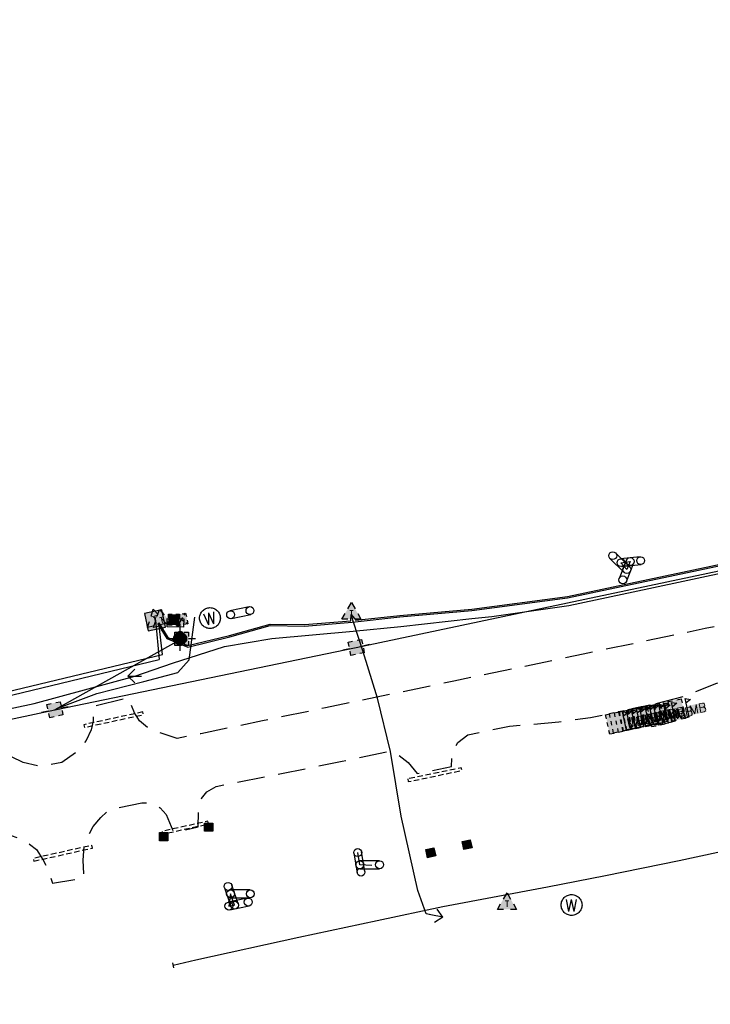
# Model space of a CAD drawing. Extents: x 137717 to 192422, y 75168 to 96003.
# Tile 16 of 36: x 157749 to 158248, y 81072 to 81784. Entities that reach past the tile are written whole.
import ezdxf
from ezdxf.enums import TextEntityAlignment as Align

# ---------------------------------------------------------------- set-up
doc = ezdxf.new("R2010")
doc.units = 0
doc.header["$LTSCALE"] = 80
doc.header["$MEASUREMENT"] = 0
doc.linetypes.add('D05', pattern=[0.075, 0.05, -0.025])
doc.linetypes.add('HIDDEN', pattern=[0.375, 0.25, -0.125])
for name, color, linetype in [('ELIS', 7, 'Continuous'), ('ELUDC', 2, 'D05'), ('ELUEO', 1, 'OE'), ('ELUEU', 1, 'ELEC-UG'), ('ELUFO', 30, 'FO'), ('ELUGU', 2, 'GAS'), ('ELUTU', 131, 'TELE-UG'), ('ELUTU-FO', 30, 'FO'), ('ELYSC', 181, 'Continuous'), ('ELYSP', 3, 'HIDDEN'), ('ES_MASK', 155, 'Continuous'), ('ESIM', 7, 'Continuous'), ('ESIP', 101, 'Continuous'), ('ESIS', 7, 'Continuous'), ('ESMask', 155, 'Continuous'), ('ESUE', 1, 'Continuous'), ('ESUG', 2, 'Continuous'), ('ESUT', 131, 'Continuous'), ('ESUU', 1, 'Continuous'), ('ESUW', 101, 'Continuous')]:
    doc.layers.add(name, color=color, linetype=linetype)
doc.styles.add('L60', font='romansm.shx', dxfattribs={"height": 3})
doc.styles.add('L80', font='simplex', dxfattribs={"height": 8})
doc.styles.add('romansm', font='romansm.shx')
doc.styles.get("Standard").update_dxf_attribs({"font": 'romans.shx'})
doc.linetypes.add('ELEC-UG', pattern='A,0.3,-0.08,0.02,-0.08,0.02,-0.08,0.02,-0.08,0.3,-0.08,["UE",Standard,S=0.08,R=0,X=-0.07,Y=-0.04],-0.08', length=1.14)
doc.linetypes.add('FO', pattern='A,0.3,-0.08,0.02,-0.08,0.02,-0.08,0.02,-0.08,0.3,-0.08,["FO",Standard,S=0.08,R=0,X=-0.07,Y=-0.04],-0.08', length=1.14)
doc.linetypes.add('GAS', pattern='A,0.3,-0.08,0.02,-0.08,0.02,-0.08,0.02,-0.08,0.3,-0.08,["G",Standard,S=0.08,R=0,X=-0.07,Y=-0.04],-0.05', length=1.11)
doc.linetypes.add('OE', pattern='A,0.25,-0.07,0.07,-0.07,0.07,-0.07,0.07,-0.07,0.25,-0.15,["OE",romansm,S=0.1,R=0,X=-0.1,Y=-0.04],-0.15', length=1.29)
doc.linetypes.add('TELE-UG', pattern='A,0.3,-0.08,0.02,-0.08,0.02,-0.08,0.02,-0.08,0.3,-0.08,["UT",Standard,S=0.08,R=0,X=-0.07,Y=-0.04],-0.08', length=1.14)

# ---------------------------------------------------------------- blocks, each defined once
blk = doc.blocks.new('tb')
at = {"layer": 'ESMask'}
blk.add_hatch(color=256, dxfattribs=at).paths.add_polyline_path([(-0.0805, -0.0805), (0.0805, -0.0805), (0.0805, 0.0805), (-0.0805, 0.0805)])
at = {"flags": 128}
for points in [[(-0.0231, 0.0805), (-0.0805, 0.0805), (-0.0805, 0.0231)], [(0.0805, 0.0231), (0.0805, 0.0805), (0.0231, 0.0805)], [(-0.0805, -0.0231), (-0.0805, -0.0805), (-0.0231, -0.0805)], [(0.0231, -0.0805), (0.0805, -0.0805), (0.0805, -0.0231)]]:
    blk.add_lwpolyline(points, dxfattribs=at)
at = {"layer": 'ESMask'}
blk.add_lwpolyline([(-0.0805, -0.0805), (0.0805, -0.0805), (0.0805, 0.0805), (-0.0805, 0.0805)], close=True, dxfattribs=at)
at = {"style": 'L80'}
blk.add_text('T', height=0.0774, rotation=0.00013, dxfattribs=at).set_placement((0, 0), align=Align.MIDDLE)
blk = doc.blocks.new('locate-arrow')
at = {"ltscale": 0.5}
for q in [(0, 0.05), (0.05, 0), (0, -0.05)]:
    blk.add_line((-0.05, 0), q, dxfattribs=at)
blk = doc.blocks.new('esiwell')
at = {"linetype": 'D05'}
blk.add_circle((0, 0), 0.0753, dxfattribs=at)
at = {"style": 'L80'}
blk.add_text('W', height=0.0857, dxfattribs=at).set_placement((-0.0472, -0.0461))
blk = doc.blocks.new('esipvtsign')
for p, q in [((0.143, 0.0286), (0, 0.0286)), ((0, -0.0286), (0.143, -0.0286))]:
    blk.add_line(p, q)
for centre in [(0, 0), (0.143, 0)]:
    blk.add_circle(centre, 0.0286)
blk = doc.blocks.new('esipost')
blk.add_lwpolyline([(0.03, 0.0299), (0.03, -0.03), (-0.03, -0.03), (-0.03, 0.0299), (0.03, 0.0299)])
at = {"layer": 'ESMask'}
blk.add_solid([(-0.03, -0.03), (-0.03, 0.0299), (0.03, -0.03), (0.03, 0.0299)], dxfattribs=at)
blk = doc.blocks.new('esueload')
at = {"linetype": 'Continuous'}
for p, q in [((-0.079, 0.079), (-0.053, 0.053)), ((-0.026, 0.026), (0.026, -0.026)), ((-0.026, -0.026), (0.026, 0.026)), ((0.053, 0.053), (0.079, 0.079)), ((-0.079, -0.079), (-0.053, -0.053)), ((0.053, -0.053), (0.079, -0.079))]:
    blk.add_line(p, q, dxfattribs=at)
for points in [[(-0.079, 0.026), (-0.079, 0.079), (-0.026, 0.079)], [(0.026, 0.079), (0.079, 0.079), (0.079, 0.026)], [(-0.026, -0.079), (-0.079, -0.079), (-0.079, -0.026)], [(0.079, -0.026), (0.079, -0.079), (0.026, -0.079)]]:
    blk.add_lwpolyline(points, dxfattribs=at)
at = {"layer": 'ES_MASK'}
blk.add_solid([(-0.079, -0.079), (-0.079, 0.079), (0.079, -0.079), (0.079, 0.079)], dxfattribs=at)
at = {"style": 'L80', "flags": 9}
blk.add_attdef('Legend', (0, 0), '', height=0.08, dxfattribs=at)
blk = doc.blocks.new('esuemeter')
for p, q in [((0, 0.0492), (0, 0.0886)), ((0, -0.0886), (0, -0.0492))]:
    blk.add_line(p, q)
for start, end in [(155, 205), (65, 115), (335, 25), (245, 295)]:
    blk.add_arc((0, 0), 0.0492, start, end)
at = {"layer": 'ES_MASK', "const_width": 0.0492}
blk.add_lwpolyline([(-0.0246, 0, 1), (0.0246, 0, 1)], format="xyb", close=True, dxfattribs=at)
at = {"style": 'L80', "flags": 9}
blk.add_attdef('Legend', (0.0133, 0.0316), '', height=0.08, dxfattribs=at)
blk = doc.blocks.new('esimail')
for points in [[(-0.0603, 0.0542), (-0.0603, 0.0903), (-0.0205, 0.0903)], [(0.0204, 0.0903), (0.0602, 0.0903), (0.0602, 0.0542)], [(-0.0603, -0.0181), (-0.0603, 0.0181)], [(0.0602, -0.085), (0.0965, -0.085), (0.0965, 0.0843), (0.142, 0.0674), (0.0965, 0.0452)], [(0.0602, 0.0181), (0.0602, -0.0181)], [(-0.0603, -0.0903), (-0.0603, -0.0542)], [(0.0602, -0.0542), (0.0602, -0.0903), (0.0204, -0.0903)], [(-0.0205, -0.0903), (-0.0603, -0.0903)]]:
    blk.add_lwpolyline(points)
at = {"layer": 'ES_MASK'}
for points in [[(-0.0602, 0.0903), (-0.0602, -0.0904), (0.0601, 0.0903), (0.0608, -0.0911)], [(0.108, 0.0153), (0.2612, 0.0153), (0.108, -0.072), (0.2612, -0.072)]]:
    blk.add_solid(points, dxfattribs=at)
at = {"style": 'L80'}
blk.add_text('MB', height=0.08, dxfattribs=at).set_placement((0.1129, -0.0678))
at = {"style": 'L80', "flags": 9}
blk.add_attdef('Legend', (0, 0), '', height=0.08, dxfattribs=at)
blk = doc.blocks.new('esuepole')
for p, q in [((-0.0492, 0), (-0.0984, 0)), ((-0.0492, 0.0492), (-0.0167, 0.0492)), ((-0.0492, 0.0167), (-0.0492, 0.0492)), ((0.0167, 0.0492), (0.0492, 0.0492)), ((0.0492, 0.0492), (0.0492, 0.0167)), ((0.0984, 0), (0.0492, 0)), ((-0.0492, -0.0492), (-0.0492, -0.0167)), ((-0.0167, -0.0492), (-0.0492, -0.0492)), ((0.0492, -0.0492), (0.0167, -0.0492)), ((0.0492, -0.0167), (0.0492, -0.0492))]:
    blk.add_line(p, q)
at = {"layer": 'ESMask'}
blk.add_solid([(-0.0492, -0.0492), (-0.0492, 0.0492), (0.0492, -0.0492), (0.0492, 0.0492)], dxfattribs=at)
at = {"style": 'L80', "flags": 9}
blk.add_attdef('Legend', (0, 0), '', height=0.08, dxfattribs=at)
blk = doc.blocks.new('esutped')
for points in [[(-0.0325, 0.0438), (0, 0.1), (0.0325, 0.0438)], [(-0.0325, -0.05), (-0.0866, -0.05), (-0.058, -0.0005)], [(0.058, -0.0005), (0.0866, -0.05), (0.0325, -0.05)]]:
    blk.add_lwpolyline(points)
at = {"layer": 'ESMask'}
blk.add_solid([(-0.0866, -0.05), (0, 0.1), (0.0866, -0.05)], dxfattribs=at)
at = {"style": 'L60'}
blk.add_text('T', height=0.0528, dxfattribs=at).set_placement((0, -0.0001), align=Align.MIDDLE)

msp = doc.modelspace()

# ---------------------------------------------------------------- linework, layer by layer
at = {"layer": 'ELIS', "flags": 128}
for points in [[(158183.7, 81391.76), (158190.32, 81392.62), (158187.94, 81386.82)], [(158183.7, 81391.76), (158190.32, 81392.62), (158187.94, 81386.82)], [(157901.17, 81152.31), (157899.98, 81143.4), (157904.06, 81144.11)]]:
    msp.add_lwpolyline(points, close=True, dxfattribs=at)
msp.add_lwpolyline([(158003.33, 81172.7), (157994.7, 81173.33), (157993.19, 81182.09)], dxfattribs=at)
at = {"layer": 'ELUDC', "flags": 128}
for points in [[(157837.71, 81283.82), (157794.99, 81274.6), (157795.41, 81272.64), (157838.14, 81281.87)], [(158029.4, 81235.39), (158029.81, 81233.43), (158068.56, 81241.47), (158068.15, 81243.42)], [(157885.27, 81202.89), (157884.83, 81204.84), (157851.62, 81197.43), (157852.05, 81195.48)], [(157758.76, 81175.9), (157801.32, 81185.43), (157800.88, 81187.38), (157758.32, 81177.85)]]:
    msp.add_lwpolyline(points, close=True, dxfattribs=at)
at = {"layer": 'ELUEO', "flags": 128}
for points in [[(157865.86, 81336.7), (157774.08, 81285.41), (157992.1, 81330.46), (158263.56, 81387.73)], [(157451.6, 81283.83), (157546.27, 81236.97), (157774.08, 81285.41)]]:
    msp.add_lwpolyline(points, dxfattribs=at)
at = {"layer": 'ELUEU', "flags": 128}
msp.add_lwpolyline([(157774.08, 81285.41), (157775.42, 81286.28), (157804.52, 81297.27), (157838.36, 81305.72), (157863.01, 81312.29), (157871.21, 81321.51), (157875.44, 81352.4)], dxfattribs=at)
at = {"layer": 'ELUFO'}
msp.add_line((157846.96, 81350.28), (157849.61, 81321.79), dxfattribs=at)
at = {"layer": 'ELUFO', "flags": 128}
msp.add_lwpolyline([(157677.78, 81279.58), (157736.66, 81294.53), (157849.61, 81321.79)], dxfattribs=at)
at = {"layer": 'ELUGU'}
msp.add_line((157860.16, 81098.7), (157859.33, 81102.39), dxfattribs=at)
msp.add_lwpolyline([(157695.3, 81276.32), (157759.04, 81289.87), (157831.81, 81309.79), (157859.26, 81319.09), (157896.9, 81331.11), (157930.99, 81336.92), (157989.79, 81342.19), (158024.36, 81345.66), (158075.8, 81351.39), (158090.33, 81352.74), (158146.07, 81360.73), (158203.94, 81373.17), (158263.66, 81385.95)], dxfattribs=at)
at = {"layer": 'ELUGU', "flags": 128}
msp.add_lwpolyline([(158521.2, 81236.32), (158513.4, 81236.02), (158497.89, 81233.55), (158471.47, 81230.76), (158428.48, 81219.85), (158385.82, 81210.75), (158340.68, 81201.27), (158303.2, 81192.19), (158269.5, 81185.57), (158225.9, 81176.25), (158172.47, 81165.37), (158130.47, 81157.07), (158054.75, 81142.82), (158007.16, 81132.76), (157950.68, 81120.76), (157876.06, 81104.21), (157859.75, 81100.54)], dxfattribs=at)
at = {"layer": 'ELUTU', "flags": 128}
for points in [[(157849.17, 81348.25), (157855.77, 81337.71), (157870.31, 81331.81), (157900.33, 81339.11), (157929.78, 81347.39), (157954.72, 81346.94), (157988.23, 81349.74), (157988.52, 81354.35), (157991.76, 81350.1), (158023.62, 81353.55), (158075.65, 81358.13), (158144.94, 81367.31), (158261.24, 81392.01), (158318.24, 81404.07), (158416.69, 81426.15), (158499.89, 81443.9), (158507.01, 81445.27), (158507.37, 81450.29), (158507.96, 81445.45), (158555.18, 81454.51), (158593.26, 81465.78), (158683.2, 81487.74), (158773.34, 81510.97), (158844.51, 81531.1), (158947.58, 81556.63), (159042.77, 81579.55), (159117.17, 81599.69), (159160.89, 81609.73), (159227.84, 81623.99), (159228.04, 81627.25), (159229.3, 81624.29), (159377.47, 81654.44), (159476.08, 81676.37), (159663.97, 81718.38), (159735.44, 81736.02), (159822.26, 81757.14), (159872.32, 81770.7), (159876.12, 81768.92), (159877.58, 81768.94), (160050.16, 81804.96), (160141.23, 81826.36), (160223.54, 81841.65), (160336.75, 81865.92), (160470.02, 81895.85), (160582.91, 81918.85), (160677.19, 81938.8), (160738.24, 81952.62), (160777.56, 81962.2), (160896.09, 81987.18), (160934.99, 81995.61), (161005.9, 82011.39), (161250.23, 82065.9), (161355.64, 82094.99), (161442.13, 82120.74), (161526.49, 82145.78), (161639.46, 82181.55), (161720.55, 82205.33), (161786.02, 82230.71), (161871.69, 82266.58), (161992.04, 82317.42), (162051.65, 82344.61), (162093.84, 82361.61), (162168.24, 82396.77), (162218.86, 82421.29), (162282.04, 82449.08), (162344.6, 82471.83), (162409.87, 82498), (162497.34, 82528.89), (162617.61, 82574.44), (162779.8, 82654.25), (162844.99, 82681.59), (163017.57, 82766.65), (163099.35, 82806.47), (163181.47, 82845.19), (163275.3, 82890.21), (163356.87, 82928.97), (163418.48, 82958.8), (163465.27, 82979.93), (163464.79, 82982.08), (163466.52, 82980.49), (163468.19, 82981.25), (163546.08, 83021.89), (163597.12, 83047.7), (163664.61, 83079.96), (163733.27, 83107.03), (163732.43, 83110.55), (163735.21, 83108.17), (163785.35, 83138.8), (163895.76, 83198.02), (163982.15, 83239.98), (164092.58, 83292.53), (164124.14, 83309.6), (164277.49, 83374.99), (164376.34, 83431.44), (164515.32, 83499.13), (164568.77, 83526.11), (164678.93, 83578.62), (164841.41, 83652.76), (164917.51, 83689.71), (164917.21, 83691.28), (164918.13, 83689.99), (165069.21, 83757.19), (165175.02, 83812.87), (165235.79, 83848.74), (165235.42, 83841.96), (165303.73, 83882.62), (165359.25, 83905.06), (165403.81, 83928.78), (165477.29, 83973.43), (165516.4, 83996.77), (165606.46, 84081.68), (165654.69, 84108.73), (165699.93, 84140.57), (165734.56, 84162.19), (165733.67, 84165.97), (165736.33, 84163.42), (165814.07, 84223.13), (165941.84, 84297.63), (165941.69, 84298.72), (165942.29, 84297.9), (165954.46, 84304.99), (166008.03, 84327.37), (166115.1, 84381.96), (166114.95, 84382.8), (166115.88, 84382.36), (166118.6, 84383.74), (166261.98, 84466.51), (166310.94, 84496.35), (166337.55, 84505.88), (166419.43, 84553.62), (166484.98, 84590.92), (166509.09, 84607.21), (166508.91, 84610.06), (166510.97, 84608.48), (166580.78, 84656.06), (166646.59, 84715.43), (166702.25, 84789.74), (166768.85, 84860.41), (166827.55, 84917.03), (166827.65, 84917.07), (166888.58, 84957.13), (166942.77, 84992.19), (166984.62, 85023.62), (167075.59, 85078.23), (167156.84, 85146.56), (167161.41, 85151.17), (167160.79, 85152.46), (167162.22, 85151.98), (167210.68, 85200.91), (167304.29, 85285.76), (167397.6, 85377.83), (167442.81, 85420.96), (167525.6, 85509.54), (167642.53, 85628.76), (167691.78, 85674.06), (167724.83, 85707.27), (167723.21, 85709.62), (167725.61, 85708.05), (167747.95, 85730.49), (167830.9, 85807.62), (167892.01, 85865.19), (167955.87, 85927.87), (168028.58, 85992.55), (168136.5, 86079.72), (168138.37, 86081.49), (168136.27, 86085.03), (168139.88, 86082.91), (168180.04, 86120.81), (168226.74, 86149.43), (168256.25, 86175.75), (168255.34, 86177.69), (168257.17, 86176.57), (168302.84, 86217.31), (168386.49, 86298.1), (168472.16, 86382.1), (168521.69, 86434.17), (168559.32, 86476.84), (168561.81, 86479.04), (168593.68, 86507.54), (168617.74, 86531.42), (168629.51, 86543.45), (168646.83, 86558.54), (168653.41, 86564.24), (168695.42, 86607.67), (168797.89, 86708.74), (168927.15, 86831.76), (169022.87, 86921.38), (169107.49, 87002.63), (169107.03, 87003.45), (169107.8, 87002.93), (169142.44, 87036.18), (169438.38, 87314.84), (169529.32, 87396.74), (169556.85, 87422.85), (169555.8, 87429.34), (169560.83, 87426.41), (169661.37, 87521.11), (169731.96, 87599.3), (169764.79, 87625.99), (169783.42, 87641.38), (169887.96, 87745.7), (169940.32, 87800.56), (170013.29, 87866.86), (170090.08, 87958.71), (170162.77, 88046.57), (170261.66, 88150.62), (170259.65, 88154.35), (170263.29, 88152.33), (170290.58, 88181.05), (170359.38, 88269.49), (170478.48, 88386.13), (170540.01, 88443.33), (170620.92, 88520.47), (170705.61, 88601.29), (170793.84, 88685.31), (170853.96, 88742.95), (170944.93, 88831.82), (171029.82, 88919.19), (171159.17, 89063.45), (171279.25, 89202.63), (171337.48, 89267.33), (171428.67, 89411.42), (171463.33, 89474.3), (171479.91, 89507.72), (171499.44, 89550.96), (171528.18, 89606.12), (171552.94, 89652.66), (171579.36, 89712.67), (171605.17, 89766.37), (171641.86, 89824.72), (171669.84, 89871.17), (171682.85, 89900.27), (171709.98, 89961.57), (171725.41, 90000.57), (171755.52, 90056.29), (171798.48, 90111.31), (171825.46, 90158.41), (171859.52, 90205.46), (171876.9, 90233.4), (171918.15, 90278.72), (171937.74, 90311.81), (171972.82, 90352.24), (172001.8, 90378.27), (172032.79, 90407.1), (172073.87, 90437.78), (172115.91, 90467.33), (172204.32, 90529.24), (172232.98, 90551.25), (172287.41, 90598.79), (172321.5, 90633.29), (172318.22, 90638.71), (172323.4, 90635.21), (172350.22, 90662.36), (172409.48, 90716.67), (172496.48, 90798.95), (172539.37, 90840.01), (172604.98, 90903.65), (172665.69, 90959.22), (172663.91, 90965.93), (172670.45, 90963.73), (172726.18, 91017.71), (172772.91, 91060.67), (172857.22, 91140.18), (172856.11, 91142.65), (172858.44, 91141.34), (172916.53, 91197.87), (172962.91, 91240.63), (173018.17, 91296.9), (173082.18, 91356.81), (173167.29, 91434.64), (173204.85, 91478.83), (173246.37, 91522.71), (173293.55, 91569.95), (173291.94, 91573.15), (173294.75, 91571.31), (173312.26, 91592.33), (173348.96, 91635.3), (173391.63, 91697.24), (173474.72, 91783.03), (173531.97, 91842.94), (173568.75, 91876.5), (173622.74, 91920.51), (173676.92, 91974.04), (173734.9, 92038.24), (173778.9, 92099.52), (173862.99, 92154.86), (173937.09, 92198.24), (173988.77, 92232.11), (174040.67, 92266.91), (174068.92, 92285.06), (174121.26, 92309.25), (174177.88, 92335.29), (174232.13, 92358.65), (174264, 92369.99), (174332.86, 92392.98), (174333.65, 92398.95), (174334.49, 92393.52), (174365.89, 92404.01), (174459.42, 92428.6), (174559.99, 92453.96), (174657.98, 92479.95), (174736.69, 92500.92), (174773.73, 92509.1), (174856.97, 92525.36), (174934.45, 92537.74), (175037.81, 92554.51), (175192.33, 92582.19), (175363.2, 92612.2), (175394.36, 92617.21), (175394.53, 92618.58), (175394.7, 92617.26), (175455.14, 92626.98), (175548.69, 92642.62), (175653.18, 92661.05), (175760.88, 92678.73), (175855.24, 92695.97), (175872.95, 92699.57), (175873.48, 92703.2), (175874.2, 92699.82), (175893.91, 92703.82), (175952.24, 92714.83), (176094.43, 92736.07), (176245.77, 92755.07), (176363.6, 92758.3), (176483.81, 92757.24), (176577.74, 92758.15), (176578.12, 92759.34), (176578.61, 92758.16), (176587.47, 92758.25), (176776.93, 92755.8), (176865.75, 92753.19), (177003.06, 92750.29), (177106.2, 92753.12), (177222.67, 92750.39), (177389.82, 92746.54), (177390.15, 92747.37), (177390.31, 92746.53), (177445.53, 92745.26), (177584.61, 92746.26), (177701.21, 92744.72), (177783.61, 92744.94), (177821.53, 92744.3), (177821.84, 92747.19), (177822.58, 92744.28), (177849.06, 92743.83), (177952.05, 92742.13), (178057.61, 92743.55), (178164.55, 92742.41), (178306.96, 92740.03), (178355.14, 92738.64), (178358.38, 92744.21), (178359.19, 92738.53), (178398.21, 92737.41), (178457.5, 92735.96), (178527.33, 92743.93), (178626.86, 92753.71), (178747.13, 92751.3), (178870.98, 92755.34), (178963.86, 92756.69), (179133.98, 92751), (179134.42, 92751.95), (179134.64, 92750.98), (179151.62, 92750.41), (179279.51, 92736.59), (179340.88, 92735.45), (179341.75, 92736.58), (179342.15, 92735.43), (179399.36, 92734.38), (179583.52, 92732.95), (179731.78, 92731.21), (179821.9, 92729.74), (179823.25, 92730.38), (179824.16, 92729.71), (179836.3, 92729.51), (179973.19, 92727.39), (180103.28, 92728.89), (180230.24, 92730.62), (180232.37, 92726.34), (180235.02, 92730.69), (180278.22, 92731.28), (180440.75, 92724.48), (180518.68, 92723.94), (180611.15, 92721.55), (180730.19, 92723.54), (180770.72, 92722.02), (180772.27, 92722.9), (180773.22, 92721.91), (180796.84, 92721.53), (180796.58, 92710.26), (180884.29, 92705.53), (180999.75, 92710), (181058.83, 92709.04), (181150.84, 92702.74), (181315.74, 92703.16), (181406.67, 92719.12), (181469.81, 92720.95), (181502.14, 92722.38), (181575.82, 92720.49), (181688.97, 92715.92), (181758.12, 92716.72), (181875.75, 92713.66), (181969.44, 92715.54), (182016.91, 92706.87), (182041.94, 92710.13), (182045.41, 92714.13), (182044.25, 92710.43), (182064.21, 92713.04), (182135.13, 92712.75), (182222.87, 92711.44), (182327.34, 92704.07), (182440.85, 92706.05), (182536.89, 92709.24), (182659.58, 92704.11), (182676.93, 92703.15), (182789.78, 92690.95), (182846.85, 92684.97), (182947.9, 92668.77), (183023.8, 92657.36), (183098.39, 92641.89), (183176.27, 92622.14), (183273.89, 92603.27), (183340.17, 92589.3), (183479.41, 92556.16), (183608.02, 92526.57), (183677.58, 92511.78), (183743.36, 92497.67)], [(158049.76, 81136.34), (158042.81, 81137.73), (158036.8, 81154.75), (158024.59, 81208.51), (158017, 81255.32), (158007.54, 81293.71), (157997.15, 81327.2), (157989.9, 81349.49), (157988.52, 81354.35)], [(157531.86, 81248.73), (157851.83, 81325.48), (157849.17, 81348.25)]]:
    msp.add_lwpolyline(points, dxfattribs=at)
at = {"layer": 'ELUTU-FO', "flags": 128}
msp.add_lwpolyline([(157848.32, 81347.72), (157855.09, 81336.91), (157870.23, 81330.76), (157900.59, 81338.15), (157929.91, 81346.38), (157954.75, 81345.93), (157989.24, 81348.82), (158023.72, 81352.56), (158075.76, 81357.14), (158145.11, 81366.32), (158261.45, 81391.03), (158318.46, 81403.1), (158416.9, 81425.17), (158500.09, 81442.92), (158555.42, 81453.54), (158593.52, 81464.82), (158683.44, 81486.77), (158773.61, 81510.01), (158844.77, 81530.13), (158947.82, 81555.66), (159043.02, 81578.58), (159117.41, 81598.71), (159161.11, 81608.76), (159228.7, 81623.15), (159377.68, 81653.46), (159476.3, 81675.4), (159664.2, 81717.41), (159735.68, 81735.05), (159822.52, 81756.17), (159875.35, 81771.43)], dxfattribs=at)
at = {"layer": 'ELYSC', "flags": 128}
msp.add_lwpolyline([(157867.26, 81351.11), (157867.13, 81345.25), (157855.27, 81345.49), (157855.34, 81351.45)], close=True, dxfattribs=at)
at = {"layer": 'ELYSP', "flags": 128}
for points in [[(158434.28, 81387.47), (158432.72, 81389.61), (158426.95, 81394.86), (158423.82, 81402.31), (158413.24, 81399.59), (158412.56, 81391.64), (158408.49, 81382.63), (158401.62, 81376.75), (158353.85, 81366.99), (158319.55, 81359.86), (158281.03, 81351.75), (158244.61, 81344.06), (158200.53, 81334.87), (158156.31, 81325.68), (158110.41, 81315.9), (158062.79, 81306.16), (158017.2, 81296.6), (157969.9, 81286.8), (157924.18, 81277.38), (157879.7, 81268.1), (157862.61, 81264.53), (157847.77, 81269.42), (157841, 81272.51), (157835.17, 81277.45), (157831.6, 81283.14), (157827.21, 81294), (157801.36, 81287.54), (157801.76, 81277.49), (157800.38, 81270.91), (157796.69, 81263.13), (157790.7, 81255.59), (157779.12, 81247.32), (157763.78, 81244.18), (157751.06, 81247.23), (157742.5, 81251.36), (157736.37, 81256.07), (157732.03, 81263.26), (157729.9, 81271.13), (157727.84, 81280.82), (157700.15, 81274.96), (157702.13, 81263.32), (157702.09, 81256.08), (157699.6, 81247.91), (157695.02, 81240.03), (157688.94, 81233.18), (157679.21, 81226.34), (157633.45, 81216.57), (157589.13, 81207.26), (157558.53, 81200.96), (157547.04, 81202.15), (157538.92, 81206.1), (157532.17, 81211.61), (157527.39, 81218.37), (157524.95, 81225.74), (157512.49, 81222.9), (157494.89, 81216.81), (157497.37, 81207.36), (157497.28, 81201.15), (157493.93, 81195.8), (157478.1, 81184.35), (157433.02, 81174.64), (157407.39, 81169.38), (157372.32, 81161.81), (157351.92, 81158.32), (157345.38, 81159.61), (157340.47, 81163.63), (157336.5, 81169.33), (157334.78, 81176.76), (157315.09, 81175.94), (157310.77, 81166.71), (157305.05, 81156.17), (157299.83, 81150.68), (157295.83, 81146.09), (157250.42, 81136.78), (157204.92, 81127.09), (157168.28, 81119.6), (157158.43, 81120.27), (157149.31, 81122.52), (157144.12, 81125.06), (157140.72, 81129.12), (157136.2, 81153.42), (157116.81, 81150.81), (157092.12, 81144.05), (157095.09, 81123.31), (157094.1, 81115.23), (157088.94, 81108.77), (157082.61, 81103.24), (157075.2, 81099.89), (157028.57, 81090.24), (156981.48, 81080.53), (156935.06, 81071.08), (156888.76, 81061.5), (156842.61, 81051.88), (156797.07, 81042.38), (156751.7, 81032.99), (156704.8, 81023.22), (156658.21, 81013.19), (156609.98, 81003), (156565.87, 80993.92), (156514.48, 80983.16), (156467.43, 80973.31), (156419.71, 80963.37), (156372.01, 80953.68), (156324.6, 80943.72), (156278.21, 80934.04), (156229.44, 80923.71), (156179.94, 80913.6), (156132.53, 80903.71), (156083.63, 80893.46), (156035.72, 80883.62), (155994.93, 80874.94), (155954.68, 80867.08), (155944.37, 80870.3), (155935.85, 80874.79), (155928.65, 80883.7), (155922.92, 80892.58), (155914.66, 80891.03), (155903.47, 80889.3), (155903.1, 80879.67), (155900.8, 80869.37), (155895.83, 80861.75), (155884.7, 80852.08), (155836.48, 80841.79), (155787.39, 80831.34), (155744, 80822.46), (155714.98, 80816.56), (155695.14, 80822.72), (155688.85, 80826.87), (155682.66, 80834.34), (155678.55, 80842.55), (155676.91, 80849.9), (155663.93, 80846.53), (155651.45, 80845.45), (155643.57, 80841.21), (155649.89, 80835.12), (155654.3, 80828.33), (155654.77, 80822.27), (155651.15, 80814.85), (155645.49, 80807.83), (155636.36, 80799.89), (155588.03, 80790.11), (155540.78, 80780.45), (155495.28, 80770.9), (155447.64, 80760.98), (155398.64, 80750.62), (155359.1, 80742.47), (155312.94, 80732.94), (155278.41, 80725.73), (155230.98, 80715.77), (155183.11, 80705.78), (155137.16, 80696.08), (155090.21, 80686.27), (155044.19, 80676.56), (154998, 80667.06), (154951, 80657.35), (154904, 80647.37), (154857.35, 80637.98), (154812.47, 80628.57), (154770.31, 80619.62), (154755.73, 80616.79), (154746.6, 80618.97), (154741.05, 80622.94), (154737.75, 80627.06), (154735.51, 80631.57), (154719.31, 80627.68), (154719.45, 80622.34), (154716.34, 80615.8), (154713.17, 80610.91), (154709.55, 80607.03), (154660.42, 80596.76), (154612.05, 80586.8), (154561.41, 80576.56), (154512.66, 80566.08), (154465.12, 80556.18), (154421.62, 80547.28), (154371.07, 80536.48), (154312.29, 80524.12), (154265.72, 80514.27), (154219.67, 80504.45), (154173.82, 80494.91), (154158.68, 80491.63), (154151, 80491.55), (154141.57, 80494.12), (154138.03, 80496.13), (154134.35, 80498.56), (154130.46, 80506.55), (154110.48, 80502.96), (154109.5, 80493.55), (154107.28, 80484.95), (154101.27, 80480.7), (154079.36, 80474.84), (154031.95, 80465), (153985.25, 80454.85), (153938.98, 80445.27), (153891.25, 80435.18), (153845.13, 80425.53), (153797.98, 80415.74), (153754, 80406.61), (153706.37, 80396.5), (153660.58, 80386.98), (153616.88, 80377.71), (153580.03, 80369.97), (153564.06, 80371.16), (153552.63, 80376.35), (153543.61, 80384.23), (153539.2, 80391.03), (153535.71, 80399.79), (153532.54, 80408), (153523.64, 80406.1), (153512.05, 80404.55), (153512.27, 80394.56), (153512.1, 80385.86), (153510.68, 80377.35), (153505.3, 80366.35), (153495.25, 80356.59), (153483.45, 80349.61), (153471.83, 80347.19), (153438.8, 80340.41), (153393.58, 80330.82), (153350.79, 80321.78), (153308.82, 80313.12), (153267.92, 80304.74), (153224.59, 80295.61), (153181.14, 80286.58), (153128.11, 80275.41), (153082.48, 80265.94), (153036.91, 80256.32), (152988.64, 80245.9), (152943.63, 80236.67), (152896.81, 80226.94), (152852.17, 80217.38), (152807.01, 80207.7), (152761.21, 80198.05), (152714.99, 80188.49), (152670.75, 80179.13), (152623.22, 80169.38), (152578.22, 80160.52), (152534.42, 80152.14), (152489.19, 80143.74), (152476.78, 80148.12), (152470.44, 80151.3), (152463.76, 80156.7), (152459.03, 80163.97), (152455.94, 80172.16), (152454.21, 80182.73), (152452.59, 80200.05), (152452.53, 80216.95), (152454.33, 80232.82), (152457.14, 80242.89), (152462.35, 80252.53), (152465.85, 80257.04), (152472.73, 80263.98), (152482.07, 80270.33), (152491.69, 80274.65), (152507.54, 80278.67), (152525.6, 80282.13), (152524.82, 80289.63)], [(151131.91, 79857.43), (151138.15, 79874.62), (151143.52, 79891.72), (151147.73, 79908.92), (151151.74, 79919.94), (151157.89, 79928.59), (151165.16, 79936.23), (151175.17, 79942.67), (151186.8, 79948.17), (151233.15, 79952.7), (151274.53, 79957.06), (151318.33, 79961.55), (151362.67, 79966.23), (151406.31, 79970.48), (151449.16, 79974.58), (151494.16, 79979.31), (151533.02, 79983.13), (151543.32, 79984.06), (151554.31, 79980.67), (151564.42, 79974.9), (151572.14, 79967.69), (151576.83, 79959.55), (151578.89, 79952.01), (151580.04, 79947.73), (151607.41, 79951.2), (151607.89, 79961.02), (151609.68, 79967.37), (151615.58, 79977.45), (151621.61, 79984.46), (151629.96, 79989.85), (151640.54, 79993.75), (151686.15, 79998.67), (151730.54, 80002.73), (151776.73, 80008.03), (151832.25, 80013.86), (151877.15, 80018.68), (151908.49, 80021.93), (151957.06, 80027.06), (152004.99, 80032.07), (152050.69, 80037.33), (152096.15, 80042.92), (152138.25, 80048.39), (152177.86, 80053.54), (152221.68, 80059.94), (152241.69, 80062.14), (152250.9, 80060.41), (152259.17, 80056.02), (152266.37, 80048.51), (152272.04, 80039.7), (152275.73, 80030.01), (152299.79, 80031.58), (152299.55, 80042.95), (152301.47, 80051.37), (152305.27, 80058.67), (152310.6, 80065.79), (152317.42, 80071.62), (152326.73, 80076.28), (152366.51, 80082.49), (152411.06, 80089.7), (152456.12, 80096.88), (152497.7, 80104.81), (152542.32, 80112.95), (152585.89, 80121.31), (152632.2, 80130.85), (152680.06, 80140.7), (152705.59, 80145.86), (152715.26, 80144.14), (152722.52, 80141.48), (152731.14, 80136.31), (152738.08, 80128.56), (152741.41, 80119.33), (152744.94, 80109.72), (152764.11, 80113.99), (152761.98, 80125.4), (152762.37, 80132.69), (152764.85, 80140.24), (152769.6, 80148.25), (152777.25, 80155.94), (152785.11, 80162.53), (152826.17, 80170.96), (152866.13, 80179.54), (152873.4, 80178.85), (152881.61, 80178.21), (152891.42, 80174.84), (152898.95, 80170.39), (152905.1, 80164.93), (152908.81, 80157.65), (152912.65, 80149.32), (152938.78, 80152.81), (152938.11, 80159.6), (152937.85, 80166.19), (152939.51, 80172.87), (152942.87, 80181.28), (152947.49, 80188.12), (152952.66, 80193.99), (152958.97, 80199.08), (152998.95, 80207.37), (153045.59, 80217.36), (153092.09, 80227.22), (153136.22, 80236.52), (153182.36, 80245.72), (153192.46, 80244.14), (153202.46, 80240.01), (153211.45, 80233.13), (153218.08, 80224.99), (153222.46, 80219.04), (153225.65, 80212.21), (153247.01, 80216.08), (153246.98, 80223.59), (153247.65, 80234.17), (153250.23, 80245.17), (153256.45, 80255), (153265.89, 80260.94), (153275.98, 80265.87), (153316.06, 80274.11), (153359.04, 80282.98), (153402.79, 80292.09), (153446.8, 80301.31), (153493.02, 80311.07), (153536.01, 80319.87), (153579.67, 80329.15), (153624.32, 80338.46), (153667.63, 80347.74), (153713.41, 80357.19), (153759.85, 80367.03), (153804.76, 80376.31), (153851.23, 80386.17), (153898.41, 80395.42), (153945.4, 80405.59), (153992.06, 80415.53), (154039.14, 80425.4), (154086.41, 80435.31), (154132.42, 80445.02), (154179.85, 80455.3), (154226.69, 80465.05), (154273.23, 80474.66), (154321.6, 80485.23), (154366.68, 80494.57), (154410.27, 80503.77), (154455.32, 80513.4), (154499.88, 80522.82), (154544.65, 80532.07), (154589.14, 80541.59), (154636, 80551.24), (154680.58, 80560.56), (154726.22, 80570), (154773.21, 80579.81), (154819.65, 80589.43), (154866.48, 80599.09), (154912.02, 80608.6), (154958.14, 80618.18), (155005.08, 80627.9), (155050.85, 80637.41), (155097.75, 80647.14), (155144.8, 80657.15), (155191.02, 80666.66), (155238.53, 80676.6), (155286.15, 80684.09), (155324.75, 80687.02), (155361.54, 80692.77), (155386.42, 80698.97), (155418.75, 80711.36), (155434.64, 80717.62), (155480.34, 80727.08), (155527.81, 80737), (155574.96, 80746.6), (155621.77, 80756.41), (155670.07, 80766.48), (155679.83, 80763.69), (155686.16, 80758.74), (155688.75, 80753.67), (155691.06, 80747.96), (155712.79, 80751.06), (155712.87, 80758.31), (155713.36, 80763.41), (155715.76, 80771.62), (155719.85, 80775.32), (155724.04, 80777.57), (155766.31, 80786.45), (155802.56, 80793.98), (155831.96, 80799.61), (155843.94, 80795.95), (155855.03, 80791.17), (155862.78, 80783.92), (155869.13, 80775.55), (155873.82, 80767.79), (155883.06, 80769.56), (155896.34, 80771.52), (155895.6, 80782.62), (155896.39, 80790.5), (155900.78, 80800.43), (155906.79, 80808.89), (155914.41, 80815.28), (155920.57, 80818.65), (155937.45, 80822.36), (155942.51, 80821.15), (155950.47, 80816.74), (155957.55, 80811.4), (155961.72, 80804.71), (155964.13, 80797.53), (155965.93, 80788.49), (155987.12, 80791.86), (155986.2, 80803.6), (155988.69, 80812.79), (155992.92, 80823.34), (156000.6, 80832.92), (156008.22, 80837.58), (156024.14, 80840.82), (156060.15, 80848.2), (156070.78, 80849.51), (156081.77, 80845.95), (156088.66, 80838.88), (156090.83, 80832.12), (156110.64, 80837.31), (156110.4, 80844.61), (156114.41, 80852.83), (156122.12, 80859.93), (156169.17, 80870.83), (156217.93, 80880.88), (156230.25, 80880.91), (156239.08, 80877.29), (156243.47, 80871.13), (156246.55, 80865.31), (156265.19, 80869.91), (156265.8, 80879.08), (156269.29, 80885.84), (156278.54, 80893.66), (156324.75, 80903.24), (156372.06, 80912.96), (156418.27, 80922.39), (156463.98, 80932.09), (156472.47, 80930.13), (156478.69, 80926.16), (156482.6, 80921.72), (156485.58, 80910.32), (156507.94, 80916.5), (156506.62, 80926.73), (156509.61, 80934.18), (156515.65, 80940.27), (156522.35, 80943.98), (156567.51, 80953.75), (156608.25, 80962.57), (156654.54, 80972.32), (156682.17, 80978.09), (156690.22, 80977.6), (156701.07, 80975.37), (156711.5, 80970.98), (156717.1, 80965.27), (156720.84, 80959.23), (156726.32, 80944.88), (156736.79, 80946.86), (156750.48, 80949.01), (156749.6, 80954.56), (156749.23, 80964.72), (156751.39, 80972.05), (156755.64, 80981.39), (156762.47, 80989.15), (156772.05, 80995.62), (156818.48, 81006.45), (156865.71, 81016.27), (156912.77, 81025.96), (156960.05, 81035.56), (157007.29, 81045.28), (157052.87, 81054.76), (157099.32, 81064.54), (157144.63, 81074.03), (157191.29, 81083.66), (157238.89, 81093.78), (157285.71, 81103.44), (157333.32, 81113.2), (157380.74, 81123.24), (157425.79, 81132.45), (157471.86, 81142.27), (157516.9, 81151.76), (157561.69, 81160.96), (157607.13, 81170.46), (157652.31, 81179.96), (157695.94, 81189.17), (157730.22, 81196.21), (157742.39, 81194.57), (157746.8, 81193.08), (157755.75, 81188.25), (157760.82, 81184.27), (157765.26, 81177.03), (157769.53, 81169.44), (157772.29, 81160.12), (157795.26, 81163.61), (157794.56, 81176.65), (157795.26, 81186.47), (157797.98, 81193.59), (157801.79, 81201.03), (157807.29, 81207.55), (157811.88, 81211.94), (157815.86, 81213.71), (157836.86, 81218.18), (157843.44, 81218.04), (157850.22, 81214.57), (157854.66, 81209.75), (157860.04, 81196.74), (157877.68, 81200.63), (157878, 81211.81), (157880.07, 81221.19), (157884.01, 81226.09), (157890.75, 81229.88), (157938.04, 81239.3), (157981.96, 81248.16), (158016.45, 81255.64), (158022.44, 81252.93), (158029.76, 81247.17), (158036.25, 81239.35), (158061.12, 81244.25), (158061.39, 81253.13), (158065.56, 81261.64), (158072.97, 81267.23), (158102.99, 81273.6), (158115.41, 81274.49), (158138.7, 81276.72), (158161.57, 81279.92), (158200.09, 81287.43), (158229.54, 81295.23), (158253.12, 81304.65), (158295.45, 81313.9), (158309.24, 81309.62), (158317.8, 81304.34), (158322.18, 81298.57), (158339.2, 81302.77), (158341.34, 81308.87), (158345.7, 81316.75), (158351.61, 81323.61), (158360.05, 81327.78), (158406.74, 81337.03), (158441.93, 81344.31)]]:
    msp.add_lwpolyline(points, dxfattribs=at)

# ---------------------------------------------------------------- block references
at = {"layer": 'ESIM', "xscale": 80, "yscale": 80, "zscale": 80, "rotation": 12.06666666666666}
for p in [(158224.07, 81285.23), (158178.76, 81275.71), (158181.57, 81276.66), (158185.19, 81277.07), (158188.79, 81278.03), (158191.25, 81278.44), (158195.07, 81279.61), (158198.13, 81280.29), (158201.12, 81280.86), (158204.91, 81281.07), (158208.21, 81282.15), (158209.21, 81281.03), (158214.23, 81282.41)]:
    msp.add_blockref('esimail', p, dxfattribs=at)
at = {"layer": 'ESIP', "xscale": 100, "yscale": 100, "zscale": 100}
for p in [(157885.4, 81200.52), (157852.79, 81193.73)]:
    msp.add_blockref('esipost', p, dxfattribs=at)
at = {"layer": 'ESIP', "xscale": 100, "yscale": 100, "zscale": 100, "rotation": 12.06666666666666}
for p in [(158072.33, 81187.89), (158046.05, 81181.96)]:
    msp.add_blockref('esipost', p, dxfattribs=at)
at = {"layer": 'ESIS', "zscale": 100}
for p, xscale, yscale, rotation in [((158187.94, 81386.82), 100.0000000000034, 99.99999999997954, 135.6075678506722), ((158183.7, 81391.76), 99.9999999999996, 99.9999999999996, 5.872918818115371), ((158190.32, 81392.62), 99.99999999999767, 99.99999999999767, 248.3328164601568), ((157901.23, 81354.12), 100, 100, 12.06666666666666), ((157993.19, 81182.09), 100.0000000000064, 99.99999999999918, 279.5859655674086), ((157904.06, 81144.11), 99.99999999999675, 99.99999999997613, 109.1133252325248), ((157899.98, 81143.4), 100.0000000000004, 100.0000000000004, 11.67586462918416)]:
    msp.add_blockref('esipvtsign', p, dxfattribs=dict(at, xscale=xscale, yscale=yscale, rotation=rotation))
at = {"layer": 'ESIS', "xscale": 100, "yscale": 100, "zscale": 100}
for p in [(157994.7, 81173.33), (157901.17, 81152.31)]:
    msp.add_blockref('esipvtsign', p, dxfattribs=at)
at = {"layer": 'ESUE'}
for name, p, xscale, yscale, zscale in [('esueload', (157860.18, 81350.55), 50, 50, 50), ('esuemeter', (157864.71, 81336.88), 100, 100, 100)]:
    msp.add_blockref(name, p, dxfattribs=dict(at, xscale=xscale, yscale=yscale, zscale=zscale))
at = {"layer": 'ESUE', "xscale": 50, "yscale": 50, "zscale": 50, "rotation": 12.06666666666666}
msp.add_blockref('esueload', (157865.61, 81350.65), dxfattribs=at)
at = {"layer": 'ESUG', "xscale": 100, "yscale": 100, "zscale": 100}
msp.add_blockref('locate-arrow', (157831.81, 81309.79), dxfattribs=at)
at = {"layer": 'ESUT'}
for name, p, xscale, yscale, zscale, rotation in [('esutped', (157846.96, 81350.28), 80, 80, 80, 12.06666666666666), ('esutped', (157851.39, 81350.19), 80, 80, 80, 12.06666666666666), ('tb', (157846.53, 81350.07), 80, 80, 80, 12.06666666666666), ('locate-arrow', (158049.76, 81136.34), 100, 100, 100, 168.6726268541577)]:
    msp.add_blockref(name, p, dxfattribs=dict(at, xscale=xscale, yscale=yscale, zscale=zscale, rotation=rotation))
at = {"layer": 'ESUT', "xscale": 80, "yscale": 80, "zscale": 80}
for p in [(157988.63, 81354.99), (158101.24, 81145.04)]:
    msp.add_blockref('esutped', p, dxfattribs=at)
at = {"layer": 'ESUU', "xscale": 100, "yscale": 100, "zscale": 100}
msp.add_blockref('esuepole', (157865.86, 81336.7), dxfattribs=at)
at = {"layer": 'ESUU', "xscale": 100, "yscale": 100, "zscale": 100, "rotation": 12.06666666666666}
for p in [(157992.1, 81330.46), (157774.08, 81285.41)]:
    msp.add_blockref('esuepole', p, dxfattribs=at)
at = {"layer": 'ESUW', "xscale": 100, "yscale": 100, "zscale": 100, "rotation": 12.06666666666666}
msp.add_blockref('esiwell', (157886.28, 81351.71), dxfattribs=at)
at = {"layer": 'ESUW', "xscale": 100, "yscale": 100, "zscale": 100}
msp.add_blockref('esiwell', (158147.96, 81144.21), dxfattribs=at)

doc.saveas('drawing.dxf')
